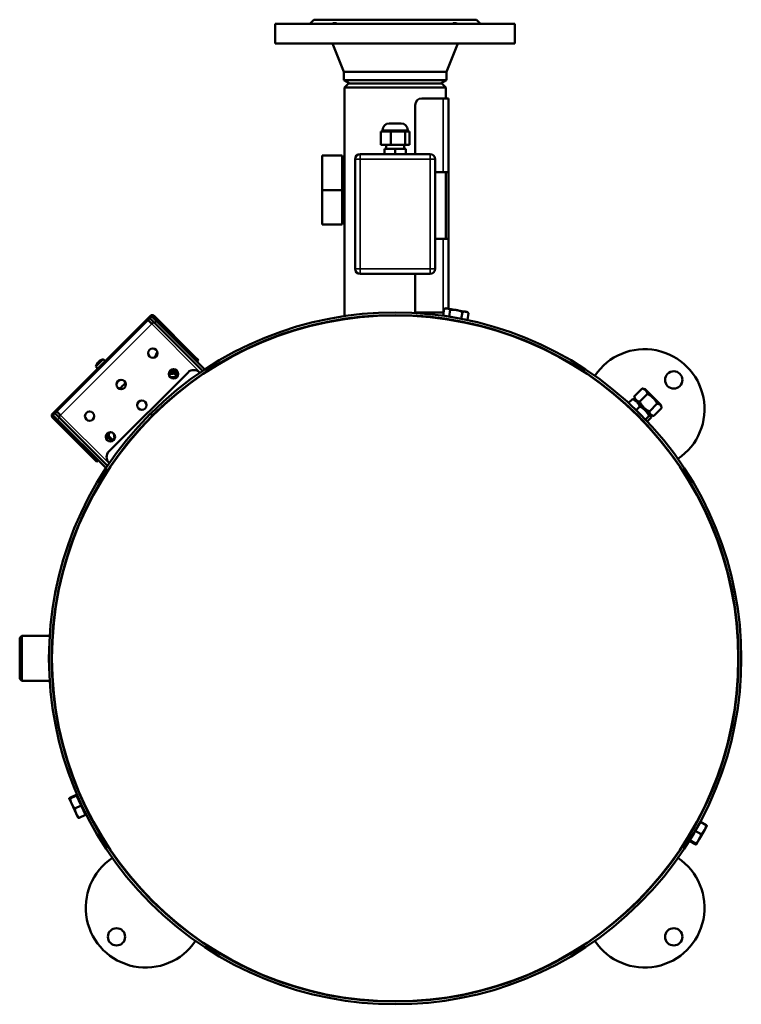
# Model space of a CAD drawing. Header units: millimetres. Extents: x -687 to 6545, y -1613 to 2022.
# Tile 6 of 36: x 3914 to 4456, y -1613 to -873. Entities that reach past the tile are written whole.
import ezdxf

# ---------------------------------------------------------------- set-up
doc = ezdxf.new("R2010")
doc.units = ezdxf.units.MM
doc.layers.add('Видимые тонкие (ГОСТ)', color=7, linetype='Continuous', lineweight=35)
doc.layers.add('Видимый контур (ГОСТ)', color=7, linetype='Continuous', lineweight=50)

msp = doc.modelspace()

# ---------------------------------------------------------------- linework, layer by layer
at = {"layer": 'Видимые тонкие (ГОСТ)'}
for p, q in [((4232.14, -988.07), (4232.14, -932.57)), ((4205.59, -956.44), (4186.59, -956.44)), ((4169.84, -978.19), (4169.84, -974.44)), ((4222.34, -974.44), (4222.34, -978.19)), ((4166.09, -978.19), (4169.84, -978.19)), ((4169.84, -978.19), (4222.34, -978.19)), ((4169.84, -1060.69), (4169.84, -978.19)), ((4222.34, -978.19), (4226.09, -978.19)), ((4222.34, -978.19), (4222.34, -1060.69)), ((4232.14, -1093.57), (4232.14, -1038.07)), ((4169.84, -1060.69), (4166.09, -1060.69)), ((4169.84, -1064.44), (4169.84, -1060.69)), ((4222.34, -1060.69), (4169.84, -1060.69)), ((4226.09, -1060.69), (4222.34, -1060.69)), ((4222.34, -1060.69), (4222.34, -1064.44)), ((4013.31, -1102.06), (3944.72, -1170.65)), ((4012.96, -1096.76), (4012.25, -1096.05)), ((4049.77, -1138.52), (4013.31, -1102.06)), ((4015.08, -1096.05), (4014.37, -1096.76)), ((4015.43, -1101.36), (4016.85, -1099.94)), ((4045.49, -1126.46), (4044.78, -1127.17)), ((4051.39, -1140.14), (4051.21, -1139.96)), ((3938.71, -1169.59), (3939.42, -1170.3)), ((3939.42, -1171.71), (3938.71, -1172.42)), ((3942.6, -1174.19), (3944.02, -1172.77)), ((3944.72, -1170.65), (3981.19, -1207.11)), ((3969.83, -1202.12), (3969.12, -1202.83)), ((3982.62, -1208.55), (3982.8, -1208.73))]:
    msp.add_line(p, q, dxfattribs=at)
at = {"layer": 'Видимый контур (ГОСТ)'}
for p, q in [((4106.09, -876.44), (4286.09, -876.44)), ((4106.09, -876.44), (4106.09, -891.44)), ((4135.09, -873.44), (4132.09, -876.44)), ((4135.09, -873.44), (4257.09, -873.44)), ((4257.09, -873.44), (4260.09, -876.44)), ((4286.09, -876.44), (4286.09, -891.44)), ((4106.09, -891.44), (4286.09, -891.44)), ((4157.59, -912.69), (4149.09, -891.44)), ((4234.59, -912.69), (4243.09, -891.44)), ((4157.59, -912.69), (4234.59, -912.69)), ((4157.59, -912.69), (4157.59, -918.84)), ((4234.59, -912.69), (4234.59, -918.84)), ((4157.59, -918.84), (4234.59, -918.84)), ((4162.09, -921.44), (4157.59, -918.84)), ((4161.04, -921.44), (4158.04, -924.44)), ((4234.14, -924.44), (4158.04, -924.44)), ((4158.04, -1096.24), (4158.04, -924.44)), ((4231.14, -921.44), (4161.04, -921.44)), ((4230.09, -921.44), (4234.59, -918.84)), ((4231.14, -921.44), (4234.14, -924.44)), ((4234.14, -932.57), (4234.14, -924.44)), ((4211.14, -937.57), (4211.14, -974.44)), ((4216.14, -932.57), (4232.14, -932.57)), ((4236.14, -932.57), (4232.14, -932.57)), ((4236.14, -932.57), (4236.14, -988.07)), ((4191.59, -951.44), (4200.59, -951.44)), ((4185.38, -957.44), (4189.09, -957.44)), ((4185.38, -967.44), (4185.38, -957.44)), ((4186.59, -957.44), (4186.59, -956.44)), ((4189.09, -957.44), (4192.8, -957.44)), ((4192.8, -957.44), (4198.15, -957.44)), ((4192.8, -967.44), (4192.8, -957.44)), ((4198.15, -957.44), (4203.51, -957.44)), ((4203.51, -957.44), (4205.15, -957.44)), ((4203.51, -967.44), (4203.51, -957.44)), ((4205.15, -957.44), (4206.8, -957.44)), ((4205.59, -957.44), (4205.59, -956.44)), ((4206.8, -967.44), (4206.8, -957.44)), ((4192.8, -967.44), (4185.38, -967.44)), ((4189.31, -970.44), (4189.31, -967.44)), ((4203.51, -967.44), (4192.8, -967.44)), ((4202.87, -970.44), (4202.87, -967.44)), ((4206.8, -967.44), (4203.51, -967.44)), ((4141.32, -1001.44), (4141.32, -975.44)), ((4156.32, -975.44), (4141.32, -975.44)), ((4156.32, -975.44), (4156.32, -1001.44)), ((4222.34, -974.44), (4169.84, -974.44)), ((4188.09, -970.44), (4196.09, -970.44)), ((4188.09, -974.44), (4188.09, -970.44)), ((4196.09, -970.44), (4204.09, -970.44)), ((4196.09, -974.44), (4196.09, -970.44)), ((4204.09, -974.44), (4204.09, -970.44)), ((4158.04, -980.44), (4156.32, -980.44)), ((4166.09, -978.19), (4166.09, -1060.69)), ((4226.09, -1060.69), (4226.09, -978.19)), ((4226.09, -988.07), (4232.14, -988.07)), ((4236.14, -988.07), (4232.14, -988.07)), ((4234.14, -1038.07), (4234.14, -988.07)), ((4236.14, -988.07), (4236.14, -1038.07)), ((4141.32, -1027.44), (4141.32, -1001.44)), ((4156.32, -1001.44), (4141.32, -1001.44)), ((4156.32, -1001.44), (4156.32, -1027.44)), ((4156.32, -1027.44), (4141.32, -1027.44)), ((4158.04, -1022.44), (4156.32, -1022.44)), ((4232.14, -1038.07), (4226.09, -1038.07)), ((4232.14, -1038.07), (4236.14, -1038.07)), ((4236.14, -1038.07), (4236.14, -1090.6)), ((4169.84, -1064.44), (4222.34, -1064.44)), ((4211.14, -1064.44), (4211.14, -1093.57)), ((4232.14, -1093.57), (4211.14, -1093.57)), ((4232.14, -1093.57), (4232.54, -1093.57)), ((4232.15, -1095.79), (4233.04, -1090.78)), ((4234.38, -1090.29), (4233.07, -1090.77)), ((4235.41, -1090.47), (4234.38, -1090.29)), ((4242.21, -1091.67), (4235.41, -1090.47)), ((4236.66, -1096.58), (4237.54, -1091.57)), ((4249.06, -1092.88), (4242.21, -1091.67)), ((4245.75, -1098.18), (4246.64, -1093.18)), ((4250.13, -1093.07), (4249.06, -1092.88)), ((4250.13, -1093.07), (4251.2, -1093.96)), ((4250.35, -1098.99), (4251.23, -1093.99)), ((4012.25, -1096.05), (3938.71, -1169.59)), ((3940.48, -1169.24), (4011.9, -1097.82)), ((4013.31, -1102.06), (4010.49, -1099.24)), ((4013.31, -1096.41), (4011.9, -1097.82)), ((4015.43, -1101.36), (4011.9, -1097.82)), ((4013.31, -1096.41), (4016.85, -1099.94)), ((4014.73, -1100.65), (4013.31, -1102.06)), ((4044.78, -1127.17), (4014.37, -1096.76)), ((4045.49, -1126.46), (4015.08, -1096.05)), ((4051.46, -1137.38), (4015.43, -1101.36)), ((4053.16, -1136.26), (4016.85, -1099.94)), ((4158.04, -1098.52), (4158.04, -1098.26)), ((4236.66, -1096.58), (4232.15, -1095.79)), ((4234.05, -1096.12), (4234.03, -1096.22)), ((4234.14, -1098.51), (4234.14, -1098.26)), ((4235.97, -1098.54), (4235.93, -1098.79)), ((4245.75, -1098.18), (4236.66, -1096.58)), ((4250.35, -1098.99), (4245.75, -1098.18)), ((4245.82, -1100.28), (4245.77, -1100.52)), ((4248.45, -1098.66), (4248.44, -1098.76)), ((3971.36, -1134.11), (3976.77, -1128.7)), ((3976.77, -1128.7), (3978.31, -1129.99)), ((4047.61, -1129.99), (4044.78, -1127.17)), ((4045.49, -1126.46), (4048.32, -1129.29)), ((4047.61, -1129.99), (4048.32, -1129.29)), ((3971.36, -1134.11), (3972.65, -1135.65)), ((3981.14, -1197.88), (4040.54, -1138.48)), ((4027.81, -1137.07), (4032.38, -1141.64)), ((4032.87, -1140.72), (4028.52, -1136.36)), ((4049.35, -1138.81), (4049.02, -1138.48)), ((4053.09, -1139.01), (4052.9, -1138.83)), ((4054.61, -1137.7), (4054.79, -1137.88)), ((4050.97, -1140.43), (4050.79, -1140.25)), ((4381.61, -1150.62), (4375.68, -1156.55)), ((4383.93, -1151.23), (4381.98, -1150.71)), ((4395.67, -1162.97), (4383.93, -1151.23)), ((4374.35, -1158.63), (4371.48, -1161.5)), ((4376.29, -1158.87), (4375.31, -1158.6)), ((4376.29, -1158.87), (4375.77, -1156.91)), ((4388.03, -1170.6), (4376.29, -1158.87)), ((4376.29, -1158.87), (4388.03, -1170.6)), ((4385.67, -1154.68), (4379.74, -1160.61)), ((3941.9, -1167.82), (3944.72, -1170.65)), ((4370.06, -1162.91), (4369.89, -1163.09)), ((4375.75, -1168.27), (4375.58, -1168.45)), ((4379.87, -1164.15), (4377.17, -1166.85)), ((4393.01, -1162.01), (4387.08, -1167.94)), ((4396.28, -1165.29), (4390.35, -1171.22)), ((4395.67, -1162.97), (4396.19, -1164.92)), ((3938.71, -1172.42), (3969.12, -1202.83)), ((3940.48, -1169.24), (3939.07, -1170.65)), ((3942.6, -1174.19), (3939.07, -1170.65)), ((3969.83, -1202.12), (3939.42, -1171.71)), ((3940.48, -1169.24), (3944.02, -1172.77)), ((3942.6, -1174.19), (3978.92, -1210.5)), ((3944.72, -1170.65), (3943.31, -1172.07)), ((3944.02, -1172.77), (3980.05, -1208.8)), ((3969.34, -1173.6), (3968.08, -1174.55)), ((4013.63, -1171.04), (4012.22, -1169.63)), ((4012.29, -1169.56), (4013.7, -1170.97)), ((4382.69, -1175.26), (4382.51, -1175.43)), ((4386.83, -1171.11), (4384.1, -1173.84)), ((4388.27, -1172.55), (4385.5, -1175.32)), ((4388.03, -1170.6), (4388.29, -1171.58)), ((4388.03, -1170.6), (4389.99, -1171.13)), ((4384.08, -1176.73), (4383.91, -1176.91)), ((3979.02, -1185.86), (3983.38, -1190.21)), ((3984.3, -1189.72), (3979.73, -1185.15)), ((3985.23, -1187.45), (3984.88, -1184.66)), ((3971.95, -1205.66), (3969.12, -1202.83)), ((3969.83, -1202.12), (3972.65, -1204.95)), ((3971.95, -1205.66), (3972.65, -1204.95)), ((3980.54, -1212.13), (3980.36, -1211.95)), ((3981.47, -1206.69), (3981.14, -1206.36)), ((3981.49, -1210.24), (3981.67, -1210.42)), ((3983.09, -1208.31), (3982.91, -1208.13)), ((3914.1, -1337.94), (3915.6, -1336.44)), ((3914.1, -1368.94), (3914.1, -1337.94)), ((3915.6, -1336.44), (3915.6, -1370.44)), ((3936.66, -1336.44), (3915.6, -1336.44)), ((3938.91, -1336.44), (3938.66, -1336.44)), ((3914.1, -1368.94), (3915.6, -1370.44)), ((3936.66, -1370.44), (3915.6, -1370.44)), ((3938.91, -1370.44), (3938.66, -1370.44)), ((3956.42, -1456.07), (3951.81, -1458.22)), ((3956.67, -1456.61), (3952.06, -1458.76)), ((3956.42, -1456.07), (3956.67, -1456.61)), ((3956.67, -1456.61), (3960.17, -1464.12)), ((3956.83, -1456.95), (3957.37, -1456.69)), ((3963.55, -1469.95), (3957.37, -1456.69)), ((3951.28, -1458.78), (3951.28, -1458.76)), ((3951.28, -1458.78), (3951.29, -1458.79)), ((3951.29, -1458.79), (3953.16, -1462.82)), ((3953.16, -1462.82), (3956.54, -1470.05)), ((3960.17, -1464.12), (3955.56, -1466.27)), ((3958.35, -1458.79), (3958.39, -1458.77)), ((3960.17, -1464.12), (3963.42, -1471.08)), ((3960.2, -1457.92), (3960.43, -1457.82)), ((3956.54, -1470.05), (3958.04, -1473.28)), ((3963.42, -1471.08), (3958.81, -1473.23)), ((3962.57, -1467.85), (3962.62, -1467.83)), ((3963.01, -1470.2), (3963.55, -1469.95)), ((3964.43, -1466.99), (3964.66, -1466.88)), ((3958.04, -1473.28), (3958.06, -1473.29)), ((4421.54, -1482.97), (4425.4, -1476.29)), ((4421.99, -1478.09), (4421.78, -1477.96)), ((4424.92, -1477.11), (4424.84, -1477.05)), ((4425.4, -1476.29), (4429.8, -1478.83)), ((4428.49, -1482.53), (4430.29, -1479.41)), ((4430.29, -1479.41), (4430.29, -1479.4)), ((4416.99, -1486.75), (4416.78, -1486.62)), ((4417.41, -1490.12), (4421.54, -1482.97)), ((4421.54, -1482.97), (4425.94, -1485.52)), ((4424.5, -1489.45), (4428.49, -1482.53)), ((4417.14, -1490.59), (4417.41, -1490.12)), ((4417.14, -1490.59), (4421.54, -1493.13)), ((4417.41, -1490.12), (4421.81, -1492.67)), ((4417.61, -1489.78), (4417.52, -1489.72)), ((4422.29, -1493.27), (4422.28, -1493.28)), ((4422.29, -1493.27), (4422.3, -1493.26)), ((4422.3, -1493.26), (4424.5, -1489.45))]:
    msp.add_line(p, q, dxfattribs=at)
for centre, radius in [((4196.1, -1353.44), 257.75), ((4014.02, -1123.98), 3.5), ((4029.58, -1139.54), 3.5), ((4405.39, -1144.15), 6.5), ((3990.33, -1147.67), 3.5), ((4005.89, -1163.23), 3.5), ((3966.64, -1171.36), 3.5), ((3982.2, -1186.92), 3.5), ((3986.81, -1562.73), 6.5), ((4405.39, -1562.73), 6.5)]:
    msp.add_circle(centre, radius, dxfattribs=at)
for centre, radius, start, end in [((4216.14, -937.57), 5, 90, 180), ((4191.59, -956.44), 5, 90, 180), ((4200.59, -956.44), 5, 0, 90), ((4169.84, -978.19), 3.75, 90, 180), ((4222.34, -978.19), 3.75, 0, 90), ((4169.84, -1060.69), 3.75, 180, 270), ((4222.34, -1060.69), 3.75, 270, 0), ((4196.1, -1353.44), 260, 135.01102, 134.98898), ((4196.1, -1353.44), 258, 135.0111, 134.9889), ((4013.67, -1097.47), 2, 45, 135), ((4013.67, -1097.47), 1, 45, 105), ((4028.16, -1129.64), 14, 60.35889, 66.78679), ((4028.16, -1129.64), 12.5, 149.10242, 167.29476), ((4028.16, -1129.64), 14, 23.21321, 29.64111), ((4383.47, -1166.07), 45, 303.77931, 146.22069), ((3977.77, -1135.11), 6.48, 98.80569, 116.07714), ((3977.77, -1135.11), 6.48, 153.92286, 171.19431), ((4028.16, -1129.64), 9.97, 257.94508, 281.52782), ((4028.16, -1129.64), 8.28, 258.84442, 273.37851), ((4028.16, -1129.64), 8, 259.65067, 271.56746), ((4020.74, -1144.14), 10, 45, 47.66894), ((4020.74, -1144.14), 11, 45, 45.84826), ((4028.16, -1129.64), 8, 280.77113, 296.60953), ((4028.16, -1129.64), 8.28, 282.08175, 297.41578), ((4028.16, -1129.64), 9.97, 288.17587, 298.31512), ((4044.78, -1142.72), 6, 45, 135), ((4000.23, -1157.57), 12.5, 121.27087, 148.72913), ((4028.16, -1129.64), 12.5, 265.55198, 288.89612), ((4383.47, -1166.07), 45, 148.77028, 149.08944), ((3940.13, -1171.01), 2, 135, 225), ((3940.13, -1171.01), 1, 165, 225), ((3973.72, -1184.09), 7.5, 342.81814, 4.01081), ((3973.72, -1184.09), 5.5, 336.48156, 342.04114), ((3986.8, -1178.08), 11, 224.15174, 225), ((3973.72, -1184.09), 7.5, 319.1193, 334.47122), ((3986.8, -1178.08), 10, 222.33106, 225), ((3973.72, -1184.09), 12, 332.11603, 343.71806), ((3985.38, -1202.12), 6, 135, 225), ((4383.47, -1166.07), 45, 300.91056, 301.22972), ((4008.73, -1540.81), 45, 123.77931, 326.22069), ((4008.73, -1540.81), 45, 120.91056, 121.22972), ((4383.47, -1540.81), 45, 213.77931, 56.22069), ((4383.47, -1540.81), 45, 58.77028, 59.08944), ((4008.73, -1540.81), 45, 328.77028, 329.08944), ((4383.47, -1540.81), 45, 210.91056, 211.22972)]:
    msp.add_arc(centre, radius, start, end, dxfattribs=at)
for centre, major_axis, ratio, start_param, end_param in [((3977.74, -1135.13), (-4.55, 4.55), 0.998801, 0.181327, 0.320903), ((3977.79, -1135.08), (-4.55, 4.55), 0.998801, 0.181327, 0.328807), ((3977.08, -1135.79), (-4.49, 4.49), 0.671639, 6.273076, 6.335907), ((3977.14, -1135.73), (-4.49, 4.49), 0.740879, 6.230463, 6.335907), ((3977.28, -1135.59), (-4.55, 4.55), 0.04896, 5.954379, 6.101858), ((3977.29, -1134.7), (4.1, 4.86), 0.865147, 1.364462, 1.581573), ((3977.36, -1134.63), (-4.86, -4.1), 0.865147, 4.793988, 4.855393), ((3978.39, -1134.48), (-4.49, 4.49), 0.740879, 6.273076, 6.335907), ((3978.45, -1134.42), (-4.49, 4.49), 0.671639, 6.230463, 6.335907), ((3978.25, -1134.62), (-4.55, 4.55), 0.04896, 5.954379, 6.101858), ((3977.79, -1135.08), (-4.55, 4.55), 0.998801, 5.954379, 6.101858), ((3976.56, -1135.43), (-1.64, 6.14), 0.042408, 6.199121, 6.384317), ((3978.09, -1133.9), (-6.14, 1.64), 0.042408, 6.150139, 6.274874)]:
    msp.add_ellipse(centre, major_axis=major_axis, ratio=ratio, start_param=start_param, end_param=end_param, dxfattribs=at)
for points in [[(4148.63, -876.44), (4149.46, -876.12), (4150.24, -875.94), (4151.55, -875.94), (4152.12, -876.12), (4152.54, -876.44)], [(4239.03, -876.44), (4239.46, -876.12), (4240.03, -875.94), (4241.36, -875.94), (4242.16, -876.12), (4242.99, -876.44)]]:
    msp.add_open_spline(points, degree=3, knots=[1.5175772, 1.5175772, 1.5175772, 1.5175772, 1.7978512, 1.7978512, 2.0781252, 2.0781252, 2.0781252, 2.0781252], dxfattribs=at)
for points, weights in [([(4235.41, -1090.47), (4234.37, -1090.29), (4233.04, -1090.78)], [1, 1.0379548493, 1]), ([(4237.54, -1091.57), (4236.46, -1090.66), (4235.41, -1090.47)], [1, 1.0379548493, 1]), ([(4242.21, -1091.67), (4240.1, -1091.3), (4237.54, -1091.57)], [1, 1.0379548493, 1]), ([(4246.64, -1093.18), (4244.32, -1092.04), (4242.21, -1091.67)], [1, 1.0379548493, 1]), ([(4249.06, -1092.88), (4247.99, -1092.69), (4246.64, -1093.18)], [1, 1.0379548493, 1]), ([(4251.23, -1093.99), (4250.12, -1093.07), (4249.06, -1092.88)], [1, 1.0379548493, 1]), ([(4251.2, -1093.96), (4251.22, -1093.98), (4251.23, -1093.99)], [1.00087911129, 1.00044476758, 1]), ([(4381.61, -1150.62), (4381.8, -1150.66), (4381.98, -1150.71)], [1, 1.00950681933, 1.01784519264]), ([(4385.67, -1154.68), (4384.7, -1151.59), (4381.61, -1150.62)], [1, 1.15470053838, 1]), ([(4374.35, -1158.63), (4374.97, -1158.51), (4375.31, -1158.6)], [1, 1.04886338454, 1.0668589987]), ([(4379.87, -1164.15), (4378.17, -1160.33), (4374.35, -1158.63)], [1, 1.15470053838, 1]), ([(4375.68, -1156.55), (4376.65, -1159.64), (4379.74, -1160.61)], [1, 1.15470053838, 1]), ([(4375.77, -1156.91), (4375.72, -1156.74), (4375.68, -1156.55)], [1.01784519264, 1.00950681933, 1]), ([(4379.74, -1160.61), (4382.35, -1165.34), (4387.08, -1167.94)], [1, 1.15470053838, 1]), ([(4393.01, -1162.01), (4390.4, -1157.29), (4385.67, -1154.68)], [1, 1.15470053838, 1]), ([(4386.83, -1171.11), (4384.41, -1166.57), (4379.87, -1164.15)], [1, 1.15470053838, 1]), ([(4387.08, -1167.94), (4387.65, -1170.64), (4390.35, -1171.22)], [1, 1.15470053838, 1]), ([(4396.28, -1165.29), (4395.7, -1162.59), (4393.01, -1162.01)], [1, 1.15470053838, 1]), ([(4388.27, -1172.55), (4388.61, -1170.77), (4386.83, -1171.11)], [1, 1.15470053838, 1]), ([(3951.81, -1458.22), (3951.23, -1458.66), (3951.29, -1458.79)], [1, 1.0379548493, 1]), ([(3951.29, -1458.79), (3951.34, -1458.92), (3952.06, -1458.76)], [1, 1.0379548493, 1]), ([(3952.06, -1458.76), (3952.35, -1461.07), (3953.16, -1462.82)], [1, 1.0379548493, 1]), ([(3953.16, -1462.82), (3953.98, -1464.56), (3955.56, -1466.27)], [1, 1.0379548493, 1]), ([(3955.56, -1466.27), (3955.78, -1468.43), (3956.54, -1470.05)], [1, 1.0379548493, 1]), ([(3956.54, -1470.05), (3957.29, -1471.67), (3958.81, -1473.23)], [1, 1.0379548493, 1]), ([(3958.81, -1473.23), (3958.17, -1473.37), (3958.06, -1473.29)], [1, 1.0335088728, 1.00785036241]), ([(4428.49, -1482.53), (4429.38, -1480.98), (4429.8, -1478.83)], [1, 1.0379548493, 1]), ([(4429.8, -1478.83), (4430.29, -1479.27), (4430.29, -1479.4)], [1, 1.03394311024, 1.0071754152]), ([(4424.5, -1489.45), (4425.45, -1487.79), (4425.94, -1485.52)], [1, 1.0379548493, 1]), ([(4425.94, -1485.52), (4427.59, -1484.08), (4428.49, -1482.53)], [1, 1.0379548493, 1]), ([(4421.54, -1493.13), (4422.23, -1493.37), (4422.3, -1493.26)], [1, 1.0379548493, 1]), ([(4421.81, -1492.67), (4423.54, -1491.11), (4424.5, -1489.45)], [1, 1.0379548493, 1]), ([(4422.3, -1493.26), (4422.36, -1493.15), (4421.81, -1492.67)], [1, 1.0379548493, 1])]:
    msp.add_rational_spline(points, weights, degree=2, dxfattribs=at)
for points in [[(3972.44, -1131.47), (3972.45, -1131.47), (3972.45, -1131.47), (3972.45, -1131.47)], [(3972.84, -1131.07), (3972.95, -1131.06), (3973.06, -1131.06), (3973.18, -1131.05)], [(3973.73, -1130.18), (3973.73, -1130.29), (3973.72, -1130.39), (3973.71, -1130.5)], [(3973.81, -1130.1), (3973.8, -1130.21), (3973.79, -1130.32), (3973.78, -1130.43)]]:
    msp.add_open_spline(points, degree=3, dxfattribs=at)

doc.saveas('drawing.dxf')
